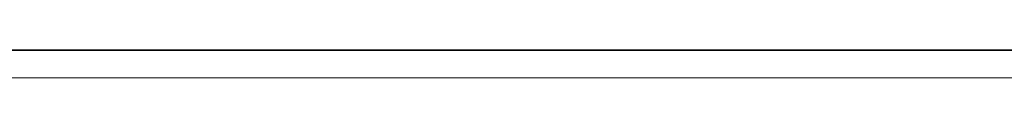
# Model space of a CAD drawing. Header units: millimetres. Extents: x 37681 to 219932, y -4585 to 8657.
# Tile 28 of 53: x 48755 to 50787, y 2543 to 2600. Entities that reach past the tile are written whole.
import ezdxf

# ---------------------------------------------------------------- set-up
doc = ezdxf.new("R2010")
doc.units = ezdxf.units.MM
doc.linetypes.add('ARC Level Line', pattern=[32, 6, -5, 16, -5])
for name, color, linetype, lineweight in [('A--L$01A__Algemeen', 7, 'Continuous', 9), ('A--L23__Vloeren', 3, 'Continuous', 9), ('A--LD30__DetailPenMiddel', 3, 'Continuous', 9), ('A--LR9__AlgVoorz', 7, 'Continuous', 9), ('AutoCAD onderlegger RVB 1e_dwg', 8, 'Continuous', 9), ('X-L0_C_projectielijn', 55, 'Continuous', 9), ('X-L21_C_buitenwanden', 10, 'Continuous', 30), ('X-L22_C_binnenwand', 250, 'Continuous', 15), ('X-L74_C_sanitair', 5, 'Continuous', 9)]:
    doc.layers.add(name, color=color, linetype=linetype, lineweight=lineweight)

# ---------------------------------------------------------------- blocks, each defined once
blk = doc.blocks.new('AutoCAD onderlegger RVB 1e_dwg_DVDVB_74_-S-_DoucheWaterpunt-1528546-A')
at = {"layer": 'X-L74_C_sanitair'}
for p, q in [((49144.4, 2600), (49494.4, 2600)), ((49195.4, 2600), (49443.4, 2600)), ((49195.4, 2600), (49443.4, 2600))]:
    blk.add_line(p, q, dxfattribs=at)
blk = doc.blocks.new('AutoCAD onderlegger RVB 1e_dwg_DVDVB_74_-S-_Aanrecht-1528669-A')
at = {"layer": 'X-L74_C_sanitair'}
for p, q in [((48614.4, 2600), (50414.4, 2600)), ((50414.4, 2600), (48614.4, 2600))]:
    blk.add_line(p, q, dxfattribs=at)
blk = doc.blocks.new('AutoCAD onderlegger RVB 1e_dwg_DVDVB_74_-S-_Spoelbak-1528671-A')
at = {"layer": 'X-L74_C_sanitair'}
for p, q in [((49789.4, 2600), (49239.4, 2600)), ((49754.4, 2600), (49274.4, 2600))]:
    blk.add_line(p, q, dxfattribs=at)
blk = doc.blocks.new('AutoCAD onderlegger RVB 1e_dwg-1528541-A')
at = {"layer": 'X-L0_C_projectielijn'}
blk.add_line((48677.4, 2600), (49787.4, 2600), dxfattribs=at)
at = {"layer": 'X-L21_C_buitenwanden'}
for p, q in [((53724.4, 2600), (42293.4, 2600)), ((43909.7, 2600), (54853.4, 2600)), ((47054.4, 2600), (53734.4, 2600))]:
    blk.add_line(p, q, dxfattribs=at)
at = {"layer": 'X-L22_C_binnenwand'}
for p, q in [((44170.4, 2600), (55180.4, 2600)), ((59040.4, 2600), (44261.4, 2600)), ((46739.4, 2600), (53464.4, 2600)), ((53464.4, 2600), (46739.4, 2600)), ((46739.4, 2600), (53464.4, 2600)), ((46739.4, 2600), (53464.4, 2600)), ((53464.4, 2600), (46739.4, 2600)), ((46739.4, 2600), (53464.4, 2600)), ((53464.4, 2600), (46739.4, 2600)), ((53464.4, 2600), (46739.4, 2600)), ((53464.4, 2600), (46739.4, 2600)), ((46739.4, 2600), (53464.4, 2600)), ((53464.4, 2600), (48614.4, 2600)), ((48614.4, 2600), (53464.4, 2600)), ((53464.4, 2600), (48614.4, 2600)), ((53464.4, 2600), (48614.4, 2600)), ((48614.4, 2600), (53464.4, 2600)), ((48914.4, 2600), (48614.4, 2600)), ((48614.4, 2600), (53464.4, 2600)), ((48614.4, 2600), (53464.4, 2600)), ((48614.4, 2600), (53464.4, 2600)), ((53464.4, 2600), (48614.4, 2600)), ((53464.4, 2600), (48914.4, 2600))]:
    blk.add_line(p, q, dxfattribs=at)
for name in ['AutoCAD onderlegger RVB 1e_dwg_DVDVB_74_-S-_Aanrecht-1528669-A', 'AutoCAD onderlegger RVB 1e_dwg_DVDVB_74_-S-_DoucheWaterpunt-1528546-A', 'AutoCAD onderlegger RVB 1e_dwg_DVDVB_74_-S-_Spoelbak-1528671-A']:
    blk.add_blockref(name, (0, 0))

msp = doc.modelspace()

# ---------------------------------------------------------------- linework, layer by layer
at = {"layer": 'A--L$01A__Algemeen', "linetype": 'ARC Level Line', "lineweight": 13}
msp.add_line((39735.9, 2600), (62011, 2600), dxfattribs=at)
at = {"layer": 'A--L23__Vloeren', "lineweight": 15}
msp.add_line((59131.4, 2543), (44261.4, 2543), dxfattribs=at)
at = {"layer": 'A--LD30__DetailPenMiddel'}
msp.add_line((44261.4, 2600), (59131.4, 2600), dxfattribs=at)
at = {"layer": 'A--LR9__AlgVoorz', "flags": 128}
msp.add_lwpolyline([(55271.4, 2600), (59040.4, 2600), (44170.4, 2600), (44263, 2600), (48073.4, 2600), (48379.5, 2600), (52968.4, 2600), (53274.5, 2600), (55042.7, 2600), (55271.4, 2600)], close=True, dxfattribs=at)

# ---------------------------------------------------------------- block references
at = {"layer": 'AutoCAD onderlegger RVB 1e_dwg', "color": 30}
msp.add_blockref('AutoCAD onderlegger RVB 1e_dwg-1528541-A', (0, 0), dxfattribs=at)

doc.saveas('drawing.dxf')
